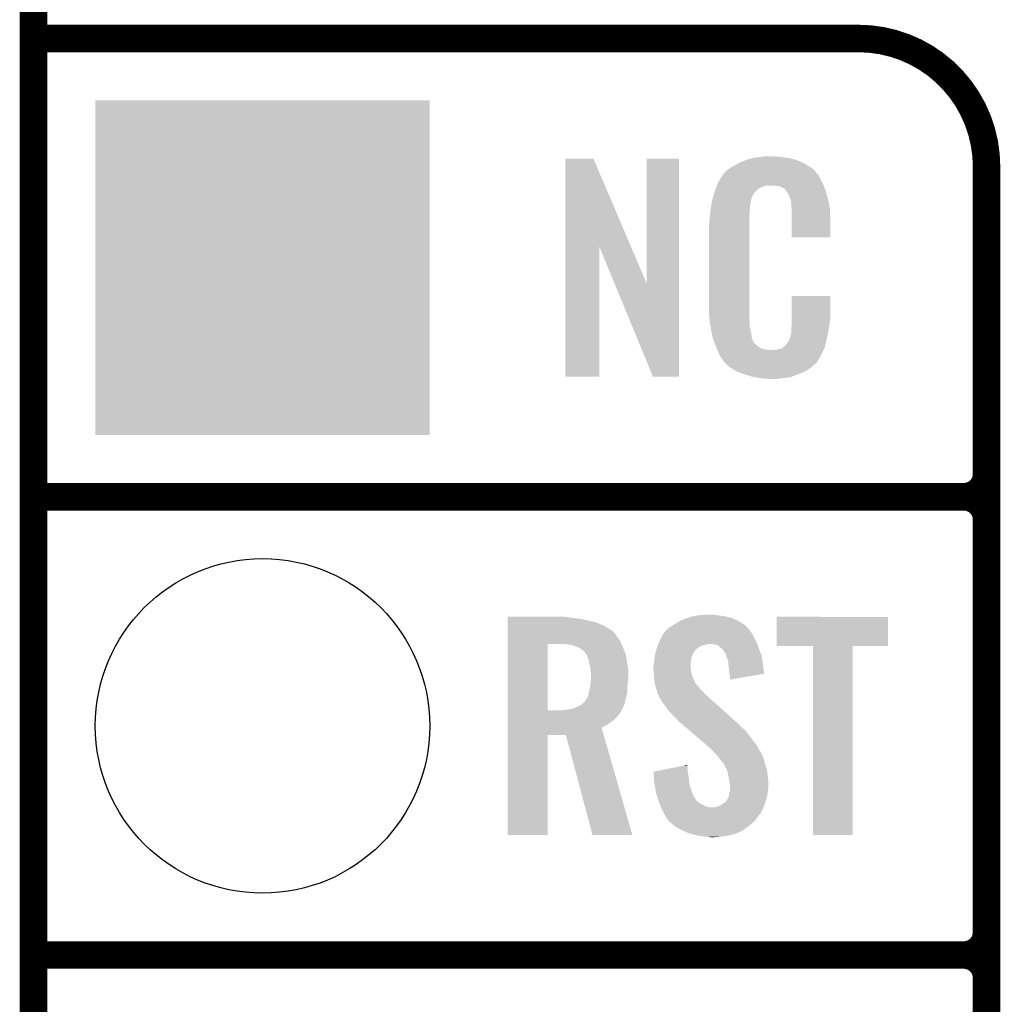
# Model space of a CAD drawing. Extents: x -1.3 to 24.2, y -3.9 to 39.2.
# Tile 10 of 53: x -1.3 to 4.1, y 13.7 to 19.2. Entities that reach past the tile are written whole.
import ezdxf

# ---------------------------------------------------------------- set-up
doc = ezdxf.new("R2010")
doc.units = 0
doc.layers.get('0').update_dxf_attribs({"linetype": 'CONTINUOUS'})
for name, color, linetype in [('SMART_DOF_6_CLICK_V100_GKO', 5, 'CONTINUOUS'), ('SMART_DOF_6_CLICK_V100_GTO', 14, 'CONTINUOUS'), ('SMART_DOF_6_CLICK_V100_GTS', 12, 'CONTINUOUS')]:
    doc.layers.add(name, color=color, linetype=linetype)

# ---------------------------------------------------------------- blocks, each defined once
blk = doc.blocks.new('ROUND_36')
blk.add_circle((0, 0), 0.9271)
blk = doc.blocks.new('SQUARE_37')
blk.add_solid([(0.9271, 0.9271), (0.9271, -0.9271), (-0.9271, 0.9271), (-0.9271, -0.9271)])

msp = doc.modelspace()

# ---------------------------------------------------------------- linework, layer by layer
at = {"layer": 'SMART_DOF_6_CLICK_V100_GKO', "const_width": 0.1524}
msp.add_lwpolyline([(-1.27, -3.81), (-1.27, 36.83)], dxfattribs=at)
at = {"layer": 'SMART_DOF_6_CLICK_V100_GTO', "const_width": 0.1524}
for points in [[(-1.27, 19.05), (3.302, 19.05)], [(4.0132, -0.5588), (4.0132, 18.3388)], [(-1.27, 16.51), (3.8862, 16.51)], [(-1.27, 16.51), (3.8862, 16.51)], [(4.0132, 14.097), (4.0132, 16.383)], [(-1.27, 13.97), (3.8862, 13.97)], [(-1.27, 13.97), (3.8862, 13.97)], [(4.0132, 11.557), (4.0132, 13.843)]]:
    msp.add_lwpolyline(points, dxfattribs=at)
for points in [[(4.0132, 18.3388, 0.4142136), (3.302, 19.05)], [(3.8862, 16.51, 0.4142136), (4.0132, 16.637)], [(4.0132, 16.383, 0.4142136), (3.8862, 16.51)], [(4.0132, 16.383, 0.4142136), (3.8862, 16.51)], [(3.8862, 13.97, 0.4142136), (4.0132, 14.097)], [(4.0132, 13.843, 0.4142136), (3.8862, 13.97)], [(4.0132, 13.843, 0.4142136), (3.8862, 13.97)]]:
    msp.add_lwpolyline(points, format="xyb", dxfattribs=at)
at = {"layer": 'SMART_DOF_6_CLICK_V100_GTO'}
for points in [[(2.722882, 18.3896), (2.75336, 18.39214), (2.89814, 18.3896), (2.87782, 18.39214)], [(2.75336, 18.39214), (2.7686, 18.39468), (2.87782, 18.39214), (2.862582, 18.39468)], [(2.7686, 18.39468), (2.783842, 18.39722), (2.847342, 18.39468), (2.834642, 18.39722)], [(1.678954, 17.896718), (1.678962, 18.384504), (2.041948, 17.896718), (1.833884, 18.384504)], [(1.678962, 18.384504), (1.678964, 18.38452), (1.833884, 18.384504), (1.678964, 18.38452)], [(2.12852, 17.693758), (2.128542, 18.384496), (2.308846, 17.693758), (2.30886, 18.384496)], [(2.128542, 18.384496), (2.128544, 18.38452), (2.30886, 18.384496), (2.128544, 18.38452)], [(2.585722, 18.328642), (2.598784, 18.336262), (3.048508, 18.328642), (3.03784, 18.336262)], [(2.598784, 18.336262), (2.6162, 18.34642), (3.03784, 18.336262), (3.02091, 18.34642)], [(2.6162, 18.34642), (2.639784, 18.35912), (3.02091, 18.34642), (2.99974, 18.35912)], [(2.639784, 18.35912), (2.64922, 18.3642), (2.99974, 18.35912), (2.98813, 18.3642)], [(2.64922, 18.3642), (2.674618, 18.37436), (2.98813, 18.3642), (2.964908, 18.37436)], [(2.674618, 18.37436), (2.682238, 18.3769), (2.964908, 18.37436), (2.959102, 18.3769)], [(2.682238, 18.3769), (2.69748, 18.38198), (2.959102, 18.3769), (2.938782, 18.38198)], [(2.69748, 18.38198), (2.714414, 18.38706), (2.938782, 18.38198), (2.91846, 18.38706)], [(2.714414, 18.38706), (2.722882, 18.3896), (2.91846, 18.38706), (2.89814, 18.3896)], [(2.53462, 18.26768), (2.549408, 18.290536), (3.09372, 18.26768), (3.083562, 18.290536)], [(2.549408, 18.290536), (2.5527, 18.295622), (3.083562, 18.290536), (3.07848, 18.295622)], [(2.5527, 18.295622), (2.552724, 18.29816), (3.07848, 18.295622), (3.075944, 18.29816)], [(2.552724, 18.29816), (2.555246, 18.298168), (3.075944, 18.29816), (3.075936, 18.298168)], [(2.555246, 18.298168), (2.557272, 18.300702), (3.075936, 18.298168), (3.073402, 18.300702)], [(2.557272, 18.300702), (2.56133, 18.305776), (3.073402, 18.300702), (3.070862, 18.305776)], [(2.56133, 18.305776), (2.5654, 18.310862), (3.070862, 18.305776), (3.066504, 18.310862)], [(2.5654, 18.310862), (2.579912, 18.32356), (3.066504, 18.310862), (3.055622, 18.32356)], [(2.579912, 18.32356), (2.585722, 18.328642), (3.055622, 18.32356), (3.048508, 18.328642)], [(2.512592, 18.219416), (2.518208, 18.234658), (2.750822, 18.219416), (2.788916, 18.234658)], [(2.518208, 18.23466), (2.52008, 18.239738), (3.110774, 18.23466), (3.10896, 18.239738)], [(2.518208, 18.234658), (2.518208, 18.23466), (2.788916, 18.234658), (2.837178, 18.23466)], [(2.52008, 18.239738), (2.524762, 18.252442), (3.10896, 18.239738), (3.102032, 18.252442)], [(2.524762, 18.252442), (2.53462, 18.26768), (3.102032, 18.252442), (3.09372, 18.26768)], [(2.85496, 18.23212), (2.837178, 18.23466), (3.111682, 18.23212), (3.110774, 18.23466)], [(2.867658, 18.22958), (2.85496, 18.23212), (3.112588, 18.22958), (3.111682, 18.23212)], [(2.893056, 18.216882), (2.867658, 18.22958), (3.117124, 18.216882), (3.112588, 18.22958)], [(2.497072, 18.171158), (2.503928, 18.194018), (2.712718, 18.171158), (2.725418, 18.194018)], [(2.503928, 18.194018), (2.506978, 18.20418), (2.725418, 18.194018), (2.735582, 18.20418)], [(2.506978, 18.20418), (2.512592, 18.219416), (2.735582, 18.20418), (2.750822, 18.219416)], [(2.898138, 18.211802), (2.893056, 18.216882), (3.118938, 18.211802), (3.117124, 18.216882)], [(2.903584, 18.20418), (2.898138, 18.211802), (3.121658, 18.20418), (3.118938, 18.211802)], [(2.910838, 18.194022), (2.903584, 18.20418), (3.124648, 18.194022), (3.121658, 18.20418)], [(2.921, 18.17116), (2.910838, 18.194022), (3.131372, 18.17116), (3.124648, 18.194022)], [(2.485722, 18.115278), (2.487728, 18.127978), (2.70256, 18.115278), (2.70256, 18.127978)], [(2.487728, 18.127978), (2.489332, 18.138138), (2.70256, 18.127978), (2.7051, 18.138138)], [(2.489332, 18.138138), (2.490134, 18.143218), (2.7051, 18.138138), (2.7051, 18.143218)], [(2.490134, 18.143218), (2.49174, 18.153382), (2.7051, 18.143218), (2.70787, 18.153382)], [(2.49174, 18.153382), (2.497072, 18.171158), (2.70787, 18.153382), (2.712718, 18.171158)], [(2.925064, 18.161002), (2.921, 18.17116), (3.13436, 18.161002), (3.131372, 18.17116)], [(2.92608, 18.15846), (2.925064, 18.161002), (3.134846, 18.15846), (3.13436, 18.161002)], [(2.928618, 18.153384), (2.92608, 18.15846), (3.135812, 18.153384), (3.134846, 18.15846)], [(2.92862, 18.150842), (2.928618, 18.153384), (3.136296, 18.150842), (3.135812, 18.153384)], [(2.93116, 18.138142), (2.92862, 18.150842), (3.138714, 18.138142), (3.136296, 18.150842)], [(2.93116, 18.120358), (2.93116, 18.138142), (3.142102, 18.120358), (3.138714, 18.138142)], [(2.932138, 18.107658), (2.93116, 18.120358), (3.14452, 18.107658), (3.142102, 18.120358)], [(2.479322, 18.061938), (2.48158, 18.08226), (2.69748, 18.061938), (2.70002, 18.08226)], [(2.48158, 18.08226), (2.483836, 18.102578), (2.70002, 18.08226), (2.70002, 18.102578)], [(2.483836, 18.102578), (2.48412, 18.10512), (2.70002, 18.102578), (2.700528, 18.10512)], [(2.48412, 18.10512), (2.485722, 18.115278), (2.700528, 18.10512), (2.70256, 18.115278)], [(2.9337, 18.08734), (2.932138, 18.107658), (3.145404, 18.08734), (3.14452, 18.107658)], [(2.9337, 18.04924), (2.9337, 18.08734), (3.14706, 18.04924), (3.145404, 18.08734)], [(2.47396, 18.011142), (2.4765, 18.023842), (2.69748, 18.011142), (2.69748, 18.023842)], [(2.47396, 17.56156), (2.47396, 18.011142), (2.69748, 17.56156), (2.69748, 18.011142)], [(2.4765, 18.04162), (2.47904, 18.0594), (2.69748, 18.04162), (2.69748, 18.0594)], [(2.4765, 18.023842), (2.4765, 18.04162), (2.69748, 18.023842), (2.69748, 18.04162)], [(2.47904, 18.0594), (2.479322, 18.061938), (2.69748, 18.0594), (2.69748, 18.061938)], [(2.9337, 17.947664), (2.9337, 18.04924), (3.147036, 17.947664), (3.14706, 18.04924)], [(3.147036, 17.94764), (2.9337, 17.947664), (3.147036, 17.94764), (3.147036, 17.947664)], [(1.67894, 17.175504), (1.678954, 17.896718), (1.866876, 17.175504), (1.8669, 17.896718)], [(1.95053, 17.693758), (1.8669, 17.896718), (2.12852, 17.693758), (2.041948, 17.896718)], [(2.164076, 17.175496), (1.95053, 17.693758), (2.308836, 17.175496), (2.308846, 17.693758)], [(2.933704, 17.498058), (2.933722, 17.622496), (3.14706, 17.498058), (3.14706, 17.622496)], [(2.933722, 17.622496), (2.933724, 17.62252), (3.14706, 17.622496), (2.933724, 17.62252)], [(2.476312, 17.49806), (2.47396, 17.56156), (2.69748, 17.49806), (2.69748, 17.56156)], [(2.4765, 17.492982), (2.476312, 17.49806), (2.698206, 17.492982), (2.69748, 17.49806)], [(2.47871, 17.480278), (2.4765, 17.492982), (2.70002, 17.480278), (2.698206, 17.492982)], [(2.482686, 17.457418), (2.47871, 17.480278), (2.70002, 17.457418), (2.70002, 17.480278)], [(2.93116, 17.4498), (2.933064, 17.46504), (3.139946, 17.4498), (3.14198, 17.46504)], [(2.933064, 17.46504), (2.9337, 17.470122), (3.14198, 17.46504), (3.142706, 17.470122)], [(2.9337, 17.48282), (2.933704, 17.498058), (3.14452, 17.48282), (3.14706, 17.498058)], [(2.9337, 17.470122), (2.9337, 17.48282), (3.142706, 17.470122), (3.14452, 17.48282)], [(2.48666, 17.43456), (2.482686, 17.457418), (2.704834, 17.43456), (2.70002, 17.457418)], [(2.491742, 17.40916), (2.48666, 17.43456), (2.71018, 17.40916), (2.704834, 17.43456)], [(2.496314, 17.386298), (2.491742, 17.40916), (2.712722, 17.386298), (2.71018, 17.40916)], [(2.921002, 17.383762), (2.92862, 17.409162), (3.12674, 17.383762), (3.132716, 17.409162)], [(2.92862, 17.409162), (2.928622, 17.411704), (3.132716, 17.409162), (3.133314, 17.411704)], [(2.928622, 17.411704), (2.93116, 17.416784), (3.133314, 17.411704), (3.134508, 17.416784)], [(2.93116, 17.426942), (2.93116, 17.4498), (3.1369, 17.426942), (3.139946, 17.4498)], [(2.93116, 17.416784), (2.93116, 17.426942), (3.134508, 17.416784), (3.1369, 17.426942)], [(2.49682, 17.383762), (2.496314, 17.386298), (2.713992, 17.383762), (2.712722, 17.386298)], [(2.504142, 17.365982), (2.49682, 17.383762), (2.722882, 17.365982), (2.713992, 17.383762)], [(2.50519, 17.363436), (2.504142, 17.365982), (2.725422, 17.363436), (2.722882, 17.365982)], [(2.50728, 17.358362), (2.50519, 17.363436), (2.727964, 17.358362), (2.725422, 17.363436)], [(2.509372, 17.353278), (2.50728, 17.358362), (2.735582, 17.353278), (2.727964, 17.358362)], [(2.898146, 17.350746), (2.908302, 17.360902), (3.119402, 17.350746), (3.121658, 17.360902)], [(2.908302, 17.360902), (2.921, 17.38376), (3.121658, 17.360902), (3.12674, 17.38376)], [(2.921, 17.38376), (2.921002, 17.383762), (3.12674, 17.38376), (3.12674, 17.383762)], [(2.51251, 17.34566), (2.509372, 17.353278), (2.7432, 17.34566), (2.735582, 17.353278)], [(2.5146, 17.34058), (2.51251, 17.34566), (2.750822, 17.34058), (2.7432, 17.34566)], [(2.516554, 17.3355), (2.5146, 17.34058), (2.758442, 17.3355), (2.750822, 17.34058)], [(2.519486, 17.32788), (2.516554, 17.3355), (2.773684, 17.32788), (2.758442, 17.3355)], [(2.52144, 17.3228), (2.519486, 17.32788), (2.819402, 17.3228), (2.773684, 17.32788)], [(2.5273, 17.30756), (2.52144, 17.3228), (3.102236, 17.30756), (3.109406, 17.3228)], [(2.534358, 17.29486), (2.5273, 17.30756), (3.09626, 17.29486), (3.102236, 17.30756)], [(2.819402, 17.3228), (2.829562, 17.322802), (3.109406, 17.3228), (3.109408, 17.322802)], [(2.829562, 17.322802), (2.837184, 17.32534), (3.109408, 17.322802), (3.110602, 17.32534)], [(2.847342, 17.32534), (2.872742, 17.33042), (3.110602, 17.32534), (3.112992, 17.33042)], [(2.872742, 17.33042), (2.885436, 17.338038), (3.112992, 17.33042), (3.116578, 17.338038)], [(2.885436, 17.338038), (2.88544, 17.33804), (3.116578, 17.338038), (3.116578, 17.33804)], [(2.88544, 17.33804), (2.895602, 17.34566), (3.116578, 17.33804), (3.118272, 17.34566)], [(2.895602, 17.34566), (2.89814, 17.345684), (3.118272, 17.34566), (3.118276, 17.345684)], [(2.89814, 17.345684), (2.898146, 17.350746), (3.118276, 17.345684), (3.119402, 17.350746)], [(2.540002, 17.284698), (2.534358, 17.29486), (3.090162, 17.284698), (3.09626, 17.29486)], [(2.55016, 17.26946), (2.540002, 17.284698), (3.08102, 17.26946), (3.090162, 17.284698)], [(2.552694, 17.266926), (2.55016, 17.26946), (3.079498, 17.266926), (3.08102, 17.26946)], [(2.5527, 17.264384), (2.552694, 17.266926), (3.077974, 17.264384), (3.079498, 17.266926)], [(2.559234, 17.25676), (2.5527, 17.264384), (3.0734, 17.25676), (3.077974, 17.264384)], [(2.563586, 17.25168), (2.559234, 17.25676), (3.070856, 17.25168), (3.0734, 17.25676)], [(2.567938, 17.2466), (2.563586, 17.25168), (3.064508, 17.2466), (3.070856, 17.25168)], [(2.573866, 17.24152), (2.567938, 17.2466), (3.05816, 17.24152), (3.064508, 17.2466)], [(2.585718, 17.23136), (2.573866, 17.24152), (3.046308, 17.23136), (3.05816, 17.24152)], [(2.593848, 17.22628), (2.585718, 17.23136), (3.040382, 17.22628), (3.046308, 17.23136)], [(2.6223, 17.2085), (2.593848, 17.22628), (3.014982, 17.2085), (3.040382, 17.22628)], [(2.62636, 17.205962), (2.6223, 17.2085), (3.009058, 17.205962), (3.014982, 17.2085)], [(2.659016, 17.19326), (2.62636, 17.205962), (2.97942, 17.19326), (3.009058, 17.205962)], [(2.67208, 17.188178), (2.659016, 17.19326), (2.96635, 17.188178), (2.97942, 17.19326)], [(1.866876, 17.17548), (1.67894, 17.175504), (1.866876, 17.17548), (1.866876, 17.175504)], [(2.308836, 17.17548), (2.164076, 17.175496), (2.308836, 17.17548), (2.308836, 17.175496)], [(2.715258, 17.17548), (2.67208, 17.188178), (2.933698, 17.17548), (2.96635, 17.188178)], [(2.742354, 17.1704), (2.715258, 17.17548), (2.910838, 17.1704), (2.933698, 17.17548)], [(2.7559, 17.16786), (2.742354, 17.1704), (2.8829, 17.16786), (2.910838, 17.1704)], [(2.77368, 17.16532), (2.7559, 17.16786), (2.867658, 17.16532), (2.8829, 17.16786)], [(2.801618, 17.16278), (2.788918, 17.16532), (2.852418, 17.16278), (2.867658, 17.16532)], [(1.358922, 15.84198), (1.358924, 15.84452), (1.69672, 15.84198), (1.67894, 15.84452)], [(1.358922, 15.83944), (1.358922, 15.84198), (1.7145, 15.83944), (1.69672, 15.84198)], [(1.358922, 15.83436), (1.358922, 15.83944), (1.75768, 15.83436), (1.7145, 15.83944)], [(1.358922, 15.814038), (1.358922, 15.83436), (1.849122, 15.814038), (1.75768, 15.83436)], [(2.308862, 15.81912), (2.341882, 15.834362), (2.6416, 15.81912), (2.60894, 15.834362)], [(2.341882, 15.834362), (2.350004, 15.8369), (2.60894, 15.834362), (2.6035, 15.8369)], [(2.350004, 15.8369), (2.38252, 15.84706), (2.6035, 15.8369), (2.567942, 15.84706)], [(2.38252, 15.84706), (2.413, 15.85214), (2.567942, 15.84706), (2.53238, 15.85214)], [(2.413, 15.85214), (2.428242, 15.85468), (2.53238, 15.85214), (2.506978, 15.85468)], [(2.428242, 15.85468), (2.48158, 15.85722), (2.506978, 15.85468), (2.494282, 15.85722)], [(2.84988, 15.681984), (2.849902, 15.844496), (3.467076, 15.681984), (3.4671, 15.844496)], [(2.849902, 15.844496), (2.849904, 15.84452), (3.4671, 15.844496), (2.849904, 15.84452)], [(1.358922, 15.79372), (1.358922, 15.814038), (1.89484, 15.79372), (1.849122, 15.814038)], [(1.358922, 15.77086), (1.358922, 15.79372), (1.93294, 15.77086), (1.89484, 15.79372)], [(2.236256, 15.768316), (2.247904, 15.781022), (2.702562, 15.768316), (2.690916, 15.781022)], [(2.247904, 15.781022), (2.252978, 15.78356), (2.690916, 15.781022), (2.68859, 15.78356)], [(2.252978, 15.78356), (2.26568, 15.791178), (2.68859, 15.78356), (2.681608, 15.791178)], [(2.26568, 15.791178), (2.276344, 15.798798), (2.681608, 15.791178), (2.674622, 15.798798)], [(2.276344, 15.798798), (2.283458, 15.80388), (2.674622, 15.798798), (2.666366, 15.80388)], [(2.283458, 15.80388), (2.308862, 15.81912), (2.666366, 15.80388), (2.6416, 15.81912)], [(1.35892, 15.73784), (1.358922, 15.758158), (1.96342, 15.73784), (1.94818, 15.758158)], [(1.35892, 15.712438), (1.35892, 15.73784), (1.9812, 15.712438), (1.96342, 15.73784)], [(1.358922, 15.768318), (1.358922, 15.77086), (1.938018, 15.768318), (1.93294, 15.77086)], [(1.358922, 15.758158), (1.358922, 15.768318), (1.94818, 15.758158), (1.938018, 15.768318)], [(2.20218, 15.71244), (2.211664, 15.73276), (2.733964, 15.71244), (2.72288, 15.73276)], [(2.211664, 15.73276), (2.219962, 15.750538), (2.72288, 15.73276), (2.713992, 15.750538)], [(2.219962, 15.750538), (2.22229, 15.753078), (2.713992, 15.750538), (2.71272, 15.753078)], [(2.22229, 15.753078), (2.231606, 15.763242), (2.71272, 15.753078), (2.705102, 15.763242)], [(2.231606, 15.763242), (2.236256, 15.768316), (2.705102, 15.763242), (2.702562, 15.768316)], [(1.358912, 15.326382), (1.35892, 15.69466), (1.57988, 15.326382), (1.579902, 15.69466)], [(1.35892, 15.69466), (1.35892, 15.712438), (1.989406, 15.69466), (1.9812, 15.712438)], [(1.691642, 15.69212), (1.66116, 15.69466), (1.99058, 15.69212), (1.989406, 15.69466)], [(1.71704, 15.687038), (1.691642, 15.69212), (1.992924, 15.687038), (1.99058, 15.69212)], [(1.739898, 15.67942), (1.71704, 15.687038), (1.99644, 15.67942), (1.992924, 15.687038)], [(1.75768, 15.671798), (1.739898, 15.67942), (1.999404, 15.671798), (1.99644, 15.67942)], [(1.77038, 15.66164), (1.75768, 15.671798), (2.003354, 15.66164), (1.999404, 15.671798)], [(2.182584, 15.66164), (2.185488, 15.6718), (2.4003, 15.66164), (2.413, 15.6718)], [(2.185488, 15.6718), (2.18694, 15.676882), (2.413, 15.6718), (2.420622, 15.676882)], [(2.18694, 15.676882), (2.189114, 15.681958), (2.420622, 15.676882), (2.428236, 15.681958)], [(2.189114, 15.681958), (2.192382, 15.68958), (2.428236, 15.681958), (2.453642, 15.68958)], [(2.192382, 15.68958), (2.194558, 15.69466), (2.453642, 15.68958), (2.473958, 15.69466)], [(2.194558, 15.69466), (2.198912, 15.704818), (2.74175, 15.69466), (2.73812, 15.704818)], [(2.198912, 15.704818), (2.20218, 15.71244), (2.73812, 15.704818), (2.733964, 15.71244)], [(2.501898, 15.69212), (2.481578, 15.69466), (2.742656, 15.69212), (2.74175, 15.69466)], [(2.522218, 15.687042), (2.501898, 15.69212), (2.74447, 15.687042), (2.742656, 15.69212)], [(2.544446, 15.66926), (2.522218, 15.687042), (2.75082, 15.66926), (2.74447, 15.687042)], [(2.547618, 15.666722), (2.544446, 15.66926), (2.751836, 15.666722), (2.75082, 15.66926)], [(2.555238, 15.659098), (2.547618, 15.666722), (2.754886, 15.659098), (2.751836, 15.666722)], [(3.050516, 15.68196), (2.84988, 15.681984), (3.467076, 15.68196), (3.467076, 15.681984)], [(3.050518, 15.681936), (3.050516, 15.68196), (3.27152, 15.681936), (3.467076, 15.68196)], [(3.05054, 14.635504), (3.050518, 15.681936), (3.271496, 14.635504), (3.27152, 15.681936)], [(1.778002, 15.656558), (1.77038, 15.66164), (2.00533, 15.656558), (2.003354, 15.66164)], [(1.78562, 15.64894), (1.778002, 15.656558), (2.008294, 15.64894), (2.00533, 15.656558)], [(1.796508, 15.633696), (1.78562, 15.64894), (2.01422, 15.633696), (2.008294, 15.64894)], [(1.79832, 15.631158), (1.796508, 15.633696), (2.014602, 15.631158), (2.01422, 15.633696)], [(1.80594, 15.608298), (1.79832, 15.631158), (2.01803, 15.608298), (2.014602, 15.631158)], [(1.81102, 15.58544), (1.80594, 15.608298), (2.02146, 15.58544), (2.01803, 15.608298)], [(2.170936, 15.60068), (2.1717, 15.6083), (2.3749, 15.60068), (2.37617, 15.6083)], [(2.1717, 15.6083), (2.172872, 15.61592), (2.37617, 15.6083), (2.37744, 15.61592)], [(2.172872, 15.61592), (2.175216, 15.631158), (2.37744, 15.61592), (2.38252, 15.631158)], [(2.175216, 15.631158), (2.17678, 15.641322), (2.38252, 15.631158), (2.387602, 15.641322)], [(2.17678, 15.641322), (2.17968, 15.651478), (2.387602, 15.641322), (2.39268, 15.651478)], [(2.17968, 15.651478), (2.181858, 15.6591), (2.39268, 15.651478), (2.39776, 15.6591)], [(2.181858, 15.6591), (2.182584, 15.66164), (2.39776, 15.6591), (2.4003, 15.66164)], [(2.560318, 15.648944), (2.555238, 15.659098), (2.758946, 15.648944), (2.754886, 15.659098)], [(2.565394, 15.643866), (2.560318, 15.648944), (2.760978, 15.643866), (2.758946, 15.648944)], [(2.5654, 15.641324), (2.565394, 15.643866), (2.761994, 15.641324), (2.760978, 15.643866)], [(2.569212, 15.631158), (2.5654, 15.641324), (2.76606, 15.631158), (2.761994, 15.641324)], [(2.57302, 15.621), (2.569212, 15.631158), (2.767664, 15.621), (2.76606, 15.631158)], [(2.580638, 15.598142), (2.57302, 15.621), (2.771274, 15.598142), (2.767664, 15.621)], [(1.811656, 15.5829), (1.81102, 15.58544), (2.02184, 15.5829), (2.02146, 15.58544)], [(1.8161, 15.565118), (1.811656, 15.5829), (2.025074, 15.565118), (2.02184, 15.5829)], [(1.81723, 15.554958), (1.8161, 15.565118), (2.02692, 15.554958), (2.025074, 15.565118)], [(1.81864, 15.54226), (1.81723, 15.554958), (2.02692, 15.54226), (2.02692, 15.554958)], [(2.16662, 15.572742), (2.168524, 15.580358), (2.37236, 15.572742), (2.37236, 15.580358)], [(2.16662, 15.570198), (2.16662, 15.572742), (2.37236, 15.570198), (2.37236, 15.572742)], [(2.16662, 15.560038), (2.16662, 15.570198), (2.3749, 15.560038), (2.37236, 15.570198)], [(2.16771, 15.544798), (2.16662, 15.560038), (2.3749, 15.544798), (2.3749, 15.560038)], [(2.168524, 15.580358), (2.16916, 15.582902), (2.37236, 15.580358), (2.372676, 15.582902)], [(2.16916, 15.582902), (2.170936, 15.60068), (2.372676, 15.582902), (2.3749, 15.60068)], [(2.582244, 15.5829), (2.580638, 15.598142), (2.77368, 15.5829), (2.771274, 15.598142)], [(2.58572, 15.54988), (2.582244, 15.5829), (2.778384, 15.54988), (2.77368, 15.5829)], [(1.82118, 15.527018), (1.81864, 15.54226), (2.02692, 15.527018), (2.02692, 15.54226)], [(1.81903, 15.4813), (1.820788, 15.50416), (2.02438, 15.4813), (2.02692, 15.50416)], [(1.820788, 15.50416), (1.82118, 15.50924), (2.02692, 15.50416), (2.02692, 15.50924)], [(1.82118, 15.50924), (1.82118, 15.527018), (2.02692, 15.50924), (2.02692, 15.527018)], [(2.16916, 15.52448), (2.16771, 15.544798), (2.37998, 15.52448), (2.3749, 15.544798)], [(2.169942, 15.514318), (2.16916, 15.52448), (2.38252, 15.514318), (2.37998, 15.52448)], [(2.1717, 15.49146), (2.169942, 15.514318), (2.39307, 15.49146), (2.38252, 15.514318)], [(2.58826, 15.52956), (2.58572, 15.54988), (2.781278, 15.52956), (2.778384, 15.54988)], [(2.588262, 15.529556), (2.58826, 15.52956), (2.781278, 15.529556), (2.781278, 15.52956)], [(2.5908, 15.51178), (2.588262, 15.529556), (2.678636, 15.51178), (2.781278, 15.529556)], [(2.5908, 15.496568), (2.5908, 15.51178), (2.5908, 15.496568), (2.678636, 15.51178)], [(1.809044, 15.425418), (1.81356, 15.44574), (2.02184, 15.425418), (2.02184, 15.44574)], [(1.81356, 15.44574), (1.815252, 15.455902), (2.02184, 15.44574), (2.02184, 15.455902)], [(1.815252, 15.455902), (1.81864, 15.47622), (2.02184, 15.455902), (2.02387, 15.47622)], [(1.81864, 15.47622), (1.81903, 15.4813), (2.02387, 15.47622), (2.02438, 15.4813)], [(2.173548, 15.481296), (2.1717, 15.49146), (2.39776, 15.481296), (2.39307, 15.49146)], [(2.174012, 15.478754), (2.173548, 15.481296), (2.397766, 15.478754), (2.39776, 15.481296)], [(2.174472, 15.47622), (2.174012, 15.478754), (2.4003, 15.47622), (2.397766, 15.478754)], [(2.175858, 15.468598), (2.174472, 15.47622), (2.405382, 15.468598), (2.4003, 15.47622)], [(2.17678, 15.46352), (2.175858, 15.468598), (2.41046, 15.46352), (2.405382, 15.468598)], [(2.178474, 15.45844), (2.17678, 15.46352), (2.41554, 15.45844), (2.41046, 15.46352)], [(2.183554, 15.443198), (2.178474, 15.45844), (2.425702, 15.443198), (2.41554, 15.45844)], [(1.783078, 15.372078), (1.79832, 15.39494), (2.008942, 15.372078), (2.01422, 15.39494)], [(1.79832, 15.39494), (1.803398, 15.402556), (2.01422, 15.39494), (2.016124, 15.402556)], [(1.803398, 15.402556), (1.80848, 15.42288), (2.016124, 15.402556), (2.021204, 15.42288)], [(1.80848, 15.42288), (1.809044, 15.425418), (2.021204, 15.42288), (2.02184, 15.425418)], [(2.1844, 15.440658), (2.183554, 15.443198), (2.428878, 15.440658), (2.425702, 15.443198)], [(2.186304, 15.43304), (2.1844, 15.440658), (2.438402, 15.43304), (2.428878, 15.440658)], [(2.189478, 15.42034), (2.186304, 15.43304), (2.449286, 15.42034), (2.438402, 15.43304)], [(2.19253, 15.415258), (2.189478, 15.42034), (2.45364, 15.415258), (2.449286, 15.42034)], [(2.1971, 15.407642), (2.19253, 15.415258), (2.462528, 15.407642), (2.45364, 15.415258)], [(2.199006, 15.40002), (2.1971, 15.407642), (2.47142, 15.40002), (2.462528, 15.407642)], [(2.199638, 15.397486), (2.199006, 15.40002), (2.474242, 15.397486), (2.47142, 15.40002)], [(2.202178, 15.394938), (2.199638, 15.397486), (2.477078, 15.394938), (2.474242, 15.397486)], [(2.214878, 15.372082), (2.202178, 15.394938), (2.502522, 15.372082), (2.477078, 15.394938)], [(1.710702, 15.333982), (1.722118, 15.336518), (1.993898, 15.333982), (1.99505, 15.336518)], [(1.722118, 15.336518), (1.74244, 15.34668), (1.99505, 15.336518), (1.99967, 15.34668)], [(1.74244, 15.34668), (1.765296, 15.3543), (1.99967, 15.34668), (2.003134, 15.3543)], [(1.765296, 15.3543), (1.772914, 15.361918), (2.003134, 15.3543), (2.006598, 15.361918)], [(1.772914, 15.361918), (1.783078, 15.372078), (2.006598, 15.361918), (2.008942, 15.372078)], [(2.23266, 15.34922), (2.214878, 15.372082), (2.527972, 15.34922), (2.502522, 15.372082)], [(2.25044, 15.32382), (2.23266, 15.34922), (2.556248, 15.32382), (2.527972, 15.34922)], [(1.358912, 15.32636), (1.358912, 15.326382), (1.663698, 15.32636), (1.57988, 15.326382)], [(1.358912, 15.321276), (1.358912, 15.32636), (1.988818, 15.321276), (1.990088, 15.32636)], [(1.358912, 15.31112), (1.358912, 15.321276), (1.9812, 15.31112), (1.988818, 15.321276)], [(1.358912, 15.293338), (1.358912, 15.31112), (1.968498, 15.293338), (1.9812, 15.31112)], [(1.358912, 15.2781), (1.358912, 15.293338), (1.953258, 15.2781), (1.968498, 15.293338)], [(1.663698, 15.32636), (1.67894, 15.3289), (1.990088, 15.32636), (1.990724, 15.3289)], [(1.67894, 15.3289), (1.699212, 15.331434), (1.990724, 15.3289), (1.991358, 15.331434)], [(1.699212, 15.331434), (1.69926, 15.33144), (1.991358, 15.331434), (1.991362, 15.33144)], [(1.69926, 15.33144), (1.710702, 15.333982), (1.991362, 15.33144), (1.993898, 15.333982)], [(2.268222, 15.30604), (2.25044, 15.32382), (2.576042, 15.30604), (2.556248, 15.32382)], [(2.283458, 15.28826), (2.268222, 15.30604), (2.595834, 15.28826), (2.576042, 15.30604)], [(2.296158, 15.278102), (2.283458, 15.28826), (2.607142, 15.278102), (2.595834, 15.28826)], [(1.35891, 15.229824), (1.358912, 15.245082), (1.879604, 15.229824), (1.907542, 15.245082)], [(1.35891, 15.1892), (1.35891, 15.229824), (1.891234, 15.1892), (1.879604, 15.229824)], [(1.358912, 15.26032), (1.358912, 15.2781), (1.9304, 15.26032), (1.953258, 15.2781)], [(1.358912, 15.245082), (1.358912, 15.26032), (1.907542, 15.245082), (1.9304, 15.26032)], [(2.30378, 15.267942), (2.296158, 15.278102), (2.618452, 15.267942), (2.607142, 15.278102)], [(2.306322, 15.265398), (2.30378, 15.267942), (2.621284, 15.265398), (2.618452, 15.267942)], [(2.309302, 15.262858), (2.306322, 15.265398), (2.626358, 15.262858), (2.621284, 15.265398)], [(2.321218, 15.2527), (2.309302, 15.262858), (2.63652, 15.2527), (2.626358, 15.262858)], [(2.339098, 15.237458), (2.321218, 15.2527), (2.649222, 15.237458), (2.63652, 15.2527)], [(2.359956, 15.219678), (2.339098, 15.237458), (2.672082, 15.219678), (2.649222, 15.237458)], [(1.3589, 14.635504), (1.35891, 15.189176), (1.579856, 14.635504), (1.57988, 15.189176)], [(1.35891, 15.189176), (1.35891, 15.1892), (1.57988, 15.189176), (1.68146, 15.1892)], [(1.828796, 14.635498), (1.68146, 15.1892), (2.049746, 14.635498), (1.891234, 15.1892)], [(2.38975, 15.19428), (2.359956, 15.219678), (2.6924, 15.19428), (2.672082, 15.219678)], [(2.422526, 15.16634), (2.38975, 15.19428), (2.71272, 15.16634), (2.6924, 15.19428)], [(2.455304, 15.138398), (2.422526, 15.16634), (2.735582, 15.138398), (2.71272, 15.16634)], [(2.46126, 15.13332), (2.455304, 15.138398), (2.738546, 15.13332), (2.735582, 15.138398)], [(2.48412, 15.113), (2.46126, 15.13332), (2.750398, 15.113), (2.738546, 15.13332)], [(2.489202, 15.10792), (2.48412, 15.113), (2.75336, 15.10792), (2.750398, 15.113)], [(2.494284, 15.102838), (2.489202, 15.10792), (2.755902, 15.102838), (2.75336, 15.10792)], [(2.501904, 15.095218), (2.494284, 15.102838), (2.76098, 15.095218), (2.755902, 15.102838)], [(2.504442, 15.09268), (2.501904, 15.095218), (2.76225, 15.09268), (2.76098, 15.095218)], [(2.519998, 15.0749), (2.504442, 15.09268), (2.77114, 15.0749), (2.76225, 15.09268)], [(2.52222, 15.07236), (2.519998, 15.0749), (2.772094, 15.07236), (2.77114, 15.0749)], [(2.53492, 15.05712), (2.52222, 15.07236), (2.777808, 15.05712), (2.772094, 15.07236)], [(2.25439, 15.003778), (2.329628, 15.019018), (2.35712, 15.003778), (2.35458, 15.019018)], [(2.329628, 15.019018), (2.35458, 15.024072), (2.35458, 15.019018), (2.35458, 15.024072)], [(2.536612, 15.054582), (2.53492, 15.05712), (2.778758, 15.054582), (2.777808, 15.05712)], [(2.545078, 15.041882), (2.536612, 15.054582), (2.782224, 15.041882), (2.778758, 15.054582)], [(2.555232, 15.034262), (2.545078, 15.041882), (2.784302, 15.034262), (2.782224, 15.041882)], [(2.55524, 15.026644), (2.555232, 15.034262), (2.78638, 15.026644), (2.784302, 15.034262)], [(2.555244, 15.02664), (2.55524, 15.026644), (2.78638, 15.02664), (2.78638, 15.026644)], [(2.557778, 15.024102), (2.555244, 15.02664), (2.787162, 15.024102), (2.78638, 15.02664)], [(2.570478, 15.003782), (2.557778, 15.024102), (2.793414, 15.003782), (2.787162, 15.024102)], [(2.166642, 14.986004), (2.25439, 15.003778), (2.35712, 14.986004), (2.35712, 15.003778)], [(2.166846, 14.983458), (2.166642, 14.986004), (2.35712, 14.983458), (2.35712, 14.986004)], [(2.168868, 14.95806), (2.166846, 14.983458), (2.3622, 14.95806), (2.35712, 14.983458)], [(2.171094, 14.93012), (2.168868, 14.95806), (2.36474, 14.93012), (2.3622, 14.95806)], [(2.57429, 14.993618), (2.570478, 15.003782), (2.79654, 14.993618), (2.793414, 15.003782)], [(2.578098, 14.983462), (2.57429, 14.993618), (2.797896, 14.983462), (2.79654, 14.993618)], [(2.58334, 14.95552), (2.578098, 14.983462), (2.80162, 14.95552), (2.797896, 14.983462)], [(2.58572, 14.94282), (2.58334, 14.95552), (2.802414, 14.94282), (2.80162, 14.95552)], [(2.1717, 14.922498), (2.171094, 14.93012), (2.366128, 14.922498), (2.36474, 14.93012)], [(2.175396, 14.90218), (2.1717, 14.922498), (2.369822, 14.90218), (2.366128, 14.922498)], [(2.180476, 14.87424), (2.175396, 14.90218), (2.37998, 14.87424), (2.369822, 14.90218)], [(2.590378, 14.914882), (2.58572, 14.94282), (2.80416, 14.914882), (2.802414, 14.94282)], [(2.5908, 14.912342), (2.590378, 14.914882), (2.80416, 14.912342), (2.80416, 14.914882)], [(2.5908, 14.90218), (2.5908, 14.912342), (2.80416, 14.90218), (2.80416, 14.912342)], [(2.5908, 14.8844), (2.5908, 14.90218), (2.80162, 14.8844), (2.80416, 14.90218)], [(2.18186, 14.86662), (2.180476, 14.87424), (2.38303, 14.86662), (2.37998, 14.87424)], [(2.187474, 14.848842), (2.18186, 14.86662), (2.390144, 14.848842), (2.38303, 14.86662)], [(2.188278, 14.8463), (2.187474, 14.848842), (2.39268, 14.8463), (2.390144, 14.848842)], [(2.190684, 14.838678), (2.188278, 14.8463), (2.39776, 14.838678), (2.39268, 14.8463)], [(2.580638, 14.841222), (2.58572, 14.851384), (2.794, 14.841222), (2.796258, 14.851384)], [(2.58572, 14.864082), (2.585722, 14.866622), (2.79908, 14.864082), (2.799396, 14.866622)], [(2.58572, 14.851384), (2.58572, 14.864082), (2.796258, 14.851384), (2.79908, 14.864082)], [(2.585722, 14.866622), (2.5908, 14.881864), (2.799396, 14.866622), (2.801302, 14.881864)], [(2.5908, 14.881864), (2.5908, 14.8844), (2.801302, 14.881864), (2.80162, 14.8844)], [(2.193892, 14.82852), (2.190684, 14.838678), (2.402844, 14.82852), (2.39776, 14.838678)], [(2.1971, 14.818358), (2.193892, 14.82852), (2.415546, 14.818358), (2.402844, 14.82852)], [(2.201166, 14.808198), (2.1971, 14.818358), (2.428242, 14.808198), (2.415546, 14.818358)], [(2.205228, 14.79804), (2.201166, 14.808198), (2.44856, 14.79804), (2.428242, 14.808198)], [(2.208276, 14.79042), (2.205228, 14.79804), (2.468882, 14.79042), (2.44856, 14.79804)], [(2.209292, 14.78788), (2.208276, 14.79042), (2.491742, 14.78788), (2.468882, 14.79042)], [(2.499362, 14.78788), (2.50952, 14.79042), (2.777066, 14.78788), (2.777912, 14.79042)], [(2.50952, 14.79042), (2.522222, 14.792962), (2.777912, 14.79042), (2.77876, 14.792962)], [(2.522222, 14.792962), (2.545078, 14.803122), (2.77876, 14.792962), (2.782146, 14.803122)], [(2.545078, 14.803122), (2.56201, 14.81582), (2.782146, 14.803122), (2.78638, 14.81582)], [(2.56201, 14.81582), (2.5654, 14.818362), (2.78638, 14.81582), (2.787142, 14.818362)], [(2.5654, 14.818362), (2.57048, 14.82344), (2.787142, 14.818362), (2.788664, 14.82344)], [(2.57048, 14.82344), (2.57556, 14.831062), (2.788664, 14.82344), (2.790952, 14.831062)], [(2.57556, 14.831062), (2.580638, 14.841222), (2.790952, 14.831062), (2.794, 14.841222)], [(2.210308, 14.78534), (2.209292, 14.78788), (2.77622, 14.78534), (2.777066, 14.78788)], [(2.21234, 14.78026), (2.210308, 14.78534), (2.773678, 14.78026), (2.77622, 14.78534)], [(2.2225, 14.759942), (2.21234, 14.78026), (2.763518, 14.759942), (2.773678, 14.78026)], [(2.22377, 14.7574), (2.2225, 14.759942), (2.76098, 14.7574), (2.763518, 14.759942)], [(2.22758, 14.74978), (2.22377, 14.7574), (2.7559, 14.74978), (2.76098, 14.7574)], [(2.234636, 14.73708), (2.22758, 14.74978), (2.74574, 14.73708), (2.7559, 14.74978)], [(2.240278, 14.726922), (2.234636, 14.73708), (2.738966, 14.726922), (2.74574, 14.73708)], [(2.24536, 14.721838), (2.240278, 14.726922), (2.735578, 14.721838), (2.738966, 14.726922)], [(2.250438, 14.716758), (2.24536, 14.721838), (2.730498, 14.716758), (2.735578, 14.721838)], [(2.252978, 14.711684), (2.250438, 14.716758), (2.725424, 14.711684), (2.730498, 14.716758)], [(2.25891, 14.7066), (2.252978, 14.711684), (2.72034, 14.7066), (2.725424, 14.711684)], [(2.27669, 14.69136), (2.25891, 14.7066), (2.702562, 14.69136), (2.72034, 14.7066)], [(2.288542, 14.6812), (2.27669, 14.69136), (2.689498, 14.6812), (2.702562, 14.69136)], [(2.30283, 14.67358), (2.288542, 14.6812), (2.6797, 14.67358), (2.689498, 14.6812)], [(1.579856, 14.63548), (1.3589, 14.635504), (1.579856, 14.63548), (1.579856, 14.635504)], [(2.04975, 14.63548), (1.828796, 14.635498), (2.04975, 14.63548), (2.049746, 14.635498)], [(2.32664, 14.66088), (2.30283, 14.67358), (2.66065, 14.66088), (2.6797, 14.67358)], [(2.33245, 14.658338), (2.32664, 14.66088), (2.656838, 14.658338), (2.66065, 14.66088)], [(2.338252, 14.6558), (2.33245, 14.658338), (2.654296, 14.6558), (2.656838, 14.658338)], [(2.344058, 14.65326), (2.338252, 14.6558), (2.64668, 14.65326), (2.654296, 14.6558)], [(2.361478, 14.645638), (2.344058, 14.65326), (2.631438, 14.645638), (2.64668, 14.65326)], [(2.367278, 14.6431), (2.361478, 14.645638), (2.622552, 14.6431), (2.631438, 14.645638)], [(2.37744, 14.64056), (2.367278, 14.6431), (2.61366, 14.64056), (2.622552, 14.6431)], [(2.40792, 14.63294), (2.37744, 14.64056), (2.588262, 14.63294), (2.61366, 14.64056)], [(2.44348, 14.62786), (2.40792, 14.63294), (2.56286, 14.62786), (2.588262, 14.63294)], [(2.46126, 14.62532), (2.44348, 14.62786), (2.53238, 14.62532), (2.56286, 14.62786)], [(2.484118, 14.62278), (2.473958, 14.62532), (2.499362, 14.62278), (2.53238, 14.62532)], [(3.271496, 14.63548), (3.05054, 14.635504), (3.271496, 14.63548), (3.271496, 14.635504)]]:
    msp.add_solid(points, dxfattribs=at)

# ---------------------------------------------------------------- block references
at = {"layer": 'SMART_DOF_6_CLICK_V100_GTS'}
for name, p in [('SQUARE_37', (0, 17.78)), ('ROUND_36', (0, 15.24))]:
    msp.add_blockref(name, p, dxfattribs=at)

doc.saveas('drawing.dxf')
